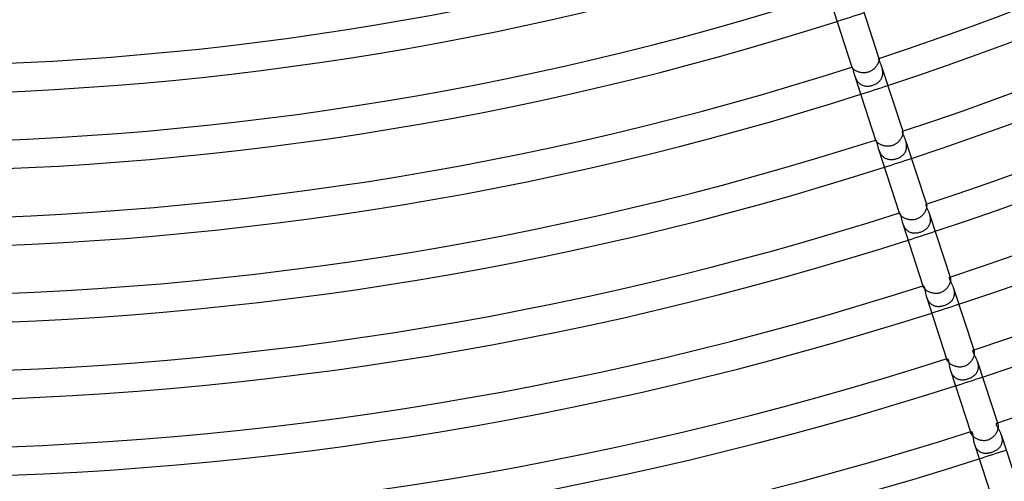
# Model space of a CAD drawing. Header units: millimetres. Extents: x -660 to 660, y -630 to 630.
# Tile 52 of 125: x 20 to 158, y -485 to -421. Entities that reach past the tile are written whole.
import ezdxf

# ---------------------------------------------------------------- set-up
doc = ezdxf.new("R2010")
doc.units = ezdxf.units.MM
doc.layers.add('HIDDEN', color=7, linetype='Continuous')
doc.layers.add('THICK', color=7, linetype='Continuous')

msp = doc.modelspace()

# ---------------------------------------------------------------- linework, layer by layer
at = {"layer": 'HIDDEN'}
for p, q in [((140.51, -426.65), (140.49, -426.73)), ((140.53, -426.58), (140.51, -426.65)), ((140.55, -426.52), (140.53, -426.58)), ((140.56, -426.46), (140.55, -426.52)), ((140.57, -426.4), (140.56, -426.46)), ((140.57, -426.16), (140.58, -426.18)), ((140.57, -426.17), (140.57, -426.17)), ((140.57, -426.17), (140.57, -426.17)), ((140.57, -426.17), (140.57, -426.17)), ((140.57, -426.17), (140.57, -426.17)), ((140.57, -426.17), (140.57, -426.17)), ((140.57, -426.17), (140.58, -426.18)), ((140.58, -426.35), (140.57, -426.4)), ((140.58, -426.18), (140.58, -426.19)), ((140.58, -426.19), (140.58, -426.21)), ((140.58, -426.21), (140.58, -426.24)), ((140.58, -426.24), (140.59, -426.27)), ((140.59, -426.27), (140.58, -426.31)), ((140.58, -426.31), (140.58, -426.35)), ((136.77, -427.41), (136.77, -427.4)), ((136.77, -427.4), (136.77, -427.4)), ((136.77, -427.4), (136.77, -427.4)), ((136.77, -427.4), (136.77, -427.4)), ((136.77, -427.4), (136.77, -427.41)), ((136.78, -427.43), (136.77, -427.41)), ((136.77, -427.41), (136.77, -427.41)), ((136.77, -427.41), (136.77, -427.41)), ((136.79, -427.45), (136.78, -427.43)), ((136.8, -427.47), (136.79, -427.45)), ((136.82, -427.5), (136.8, -427.47)), ((136.84, -427.53), (136.82, -427.5)), ((136.87, -427.56), (136.84, -427.53)), ((136.91, -427.6), (136.87, -427.56)), ((136.95, -427.64), (136.91, -427.6)), ((137, -427.68), (136.95, -427.64)), ((137.05, -427.72), (137, -427.68)), ((137.11, -427.77), (137.05, -427.72)), ((137.17, -427.81), (137.11, -427.77)), ((137.24, -427.85), (137.17, -427.81)), ((137.32, -427.9), (137.24, -427.85)), ((137.4, -427.94), (137.32, -427.9)), ((137.48, -427.98), (137.4, -427.94)), ((137.57, -428.01), (137.48, -427.98)), ((137.66, -428.05), (137.57, -428.01)), ((137.75, -428.08), (137.66, -428.05)), ((139.19, -428.05), (139.09, -428.08)), ((139.29, -428), (139.19, -428.05)), ((139.39, -427.96), (139.29, -428)), ((139.49, -427.91), (139.39, -427.96)), ((139.58, -427.85), (139.49, -427.91)), ((139.66, -427.79), (139.58, -427.85)), ((139.75, -427.73), (139.66, -427.79)), ((139.83, -427.66), (139.75, -427.73)), ((139.91, -427.59), (139.83, -427.66)), ((139.98, -427.52), (139.91, -427.59)), ((140.05, -427.44), (139.98, -427.52)), ((140.12, -427.36), (140.05, -427.44)), ((140.18, -427.28), (140.12, -427.36)), ((140.24, -427.2), (140.18, -427.28)), ((140.29, -427.12), (140.24, -427.2)), ((140.34, -427.04), (140.29, -427.12)), ((140.38, -426.96), (140.34, -427.04)), ((140.42, -426.88), (140.38, -426.96)), ((140.46, -426.8), (140.42, -426.88)), ((140.49, -426.73), (140.46, -426.8)), ((140.97, -427.41), (140.94, -427.3)), ((141.01, -427.52), (140.97, -427.41)), ((141.04, -427.64), (141.01, -427.52)), ((141.06, -427.76), (141.04, -427.64)), ((141.08, -427.89), (141.06, -427.76)), ((141.09, -428.01), (141.08, -427.89)), ((141.1, -428.14), (141.09, -428.01)), ((137.14, -428.53), (137.17, -428.64)), ((137.17, -428.64), (137.21, -428.75)), ((137.21, -428.75), (137.26, -428.87)), ((137.26, -428.87), (137.31, -428.98)), ((137.31, -428.98), (137.37, -429.09)), ((137.37, -429.09), (137.43, -429.2)), ((137.43, -429.2), (137.5, -429.3)), ((137.5, -429.3), (137.57, -429.4)), ((137.57, -429.4), (137.65, -429.5)), ((137.85, -428.11), (137.75, -428.08)), ((137.95, -428.13), (137.85, -428.11)), ((138.05, -428.15), (137.95, -428.13)), ((138.15, -428.17), (138.05, -428.15)), ((138.26, -428.18), (138.15, -428.17)), ((138.36, -428.18), (138.26, -428.18)), ((138.47, -428.18), (138.36, -428.18)), ((138.57, -428.18), (138.47, -428.18)), ((138.68, -428.17), (138.57, -428.18)), ((138.78, -428.16), (138.68, -428.17)), ((138.89, -428.14), (138.78, -428.16)), ((138.99, -428.11), (138.89, -428.14)), ((139.09, -428.08), (138.99, -428.11)), ((140.46, -429.53), (140.55, -429.45)), ((140.55, -429.45), (140.64, -429.36)), ((140.64, -429.36), (140.72, -429.27)), ((140.72, -429.27), (140.79, -429.17)), ((140.79, -429.17), (140.86, -429.07)), ((140.86, -429.07), (140.92, -428.97)), ((140.92, -428.97), (140.97, -428.86)), ((140.97, -428.86), (141.01, -428.75)), ((141.01, -428.75), (141.04, -428.63)), ((141.04, -428.63), (141.07, -428.51)), ((141.07, -428.51), (141.09, -428.39)), ((141.09, -428.39), (141.1, -428.26)), ((141.1, -428.26), (141.1, -428.14)), ((137.65, -429.5), (137.74, -429.58)), ((137.74, -429.58), (137.83, -429.67)), ((137.83, -429.67), (137.92, -429.74)), ((137.92, -429.74), (138.02, -429.81)), ((138.02, -429.81), (138.13, -429.87)), ((138.13, -429.87), (138.24, -429.92)), ((138.24, -429.92), (138.35, -429.96)), ((138.35, -429.96), (138.47, -430)), ((138.47, -430), (138.58, -430.02)), ((138.58, -430.02), (138.7, -430.04)), ((138.7, -430.04), (138.83, -430.05)), ((138.83, -430.05), (138.95, -430.06)), ((138.95, -430.06), (139.07, -430.05)), ((139.07, -430.05), (139.2, -430.04)), ((139.2, -430.04), (139.32, -430.02)), ((139.32, -430.02), (139.45, -430)), ((139.45, -430), (139.57, -429.97)), ((139.57, -429.97), (139.69, -429.93)), ((139.69, -429.93), (139.81, -429.89)), ((139.81, -429.89), (139.93, -429.84)), ((139.93, -429.84), (140.04, -429.79)), ((140.04, -429.79), (140.15, -429.73)), ((140.15, -429.73), (140.26, -429.67)), ((140.26, -429.67), (140.36, -429.6)), ((140.36, -429.6), (140.46, -429.53)), ((140.09, -437.62), (140.1, -437.66)), ((140.1, -437.63), (140.1, -437.62)), ((140.1, -437.62), (140.1, -437.62)), ((140.1, -437.64), (140.1, -437.63)), ((140.1, -437.63), (140.1, -437.63)), ((140.1, -437.65), (140.1, -437.64)), ((140.1, -437.66), (140.1, -437.65)), ((140.11, -437.68), (140.1, -437.66)), ((140.12, -437.71), (140.11, -437.68)), ((140.14, -437.74), (140.12, -437.71)), ((143.44, -437.71), (143.36, -437.79)), ((143.5, -437.63), (143.44, -437.71)), ((143.56, -437.54), (143.5, -437.63)), ((143.62, -437.45), (143.56, -437.54)), ((143.67, -437.36), (143.62, -437.45)), ((143.72, -437.28), (143.67, -437.36)), ((143.76, -437.19), (143.72, -437.28)), ((143.8, -437.11), (143.76, -437.19)), ((143.83, -437.02), (143.8, -437.11)), ((143.86, -436.94), (143.83, -437.02)), ((143.88, -436.87), (143.86, -436.94)), ((143.88, -436.39), (143.89, -436.39)), ((143.89, -436.79), (143.88, -436.87)), ((143.89, -436.39), (143.89, -436.39)), ((143.89, -436.39), (143.89, -436.4)), ((143.89, -436.39), (143.91, -436.42)), ((143.89, -436.4), (143.9, -436.4)), ((143.91, -436.73), (143.89, -436.79)), ((143.9, -436.4), (143.9, -436.41)), ((143.9, -436.41), (143.91, -436.42)), ((143.91, -436.42), (143.91, -436.45)), ((143.91, -436.45), (143.92, -436.48)), ((143.92, -436.67), (143.91, -436.73)), ((143.92, -436.48), (143.92, -436.52)), ((143.92, -436.52), (143.92, -436.56)), ((143.92, -436.56), (143.92, -436.61)), ((143.92, -436.61), (143.92, -436.67)), ((144.34, -437.77), (144.31, -437.66)), ((140.17, -437.78), (140.14, -437.74)), ((140.2, -437.82), (140.17, -437.78)), ((140.24, -437.86), (140.2, -437.82)), ((140.28, -437.91), (140.24, -437.86)), ((140.33, -437.95), (140.28, -437.91)), ((140.39, -438), (140.33, -437.95)), ((140.45, -438.05), (140.39, -438)), ((140.52, -438.1), (140.45, -438.05)), ((140.5, -438.9), (140.54, -439)), ((140.59, -438.15), (140.52, -438.1)), ((140.54, -439), (140.58, -439.1)), ((140.58, -439.1), (140.62, -439.21)), ((140.67, -438.2), (140.59, -438.15)), ((140.76, -438.24), (140.67, -438.2)), ((140.84, -438.29), (140.76, -438.24)), ((140.94, -438.33), (140.84, -438.29)), ((141.04, -438.36), (140.94, -438.33)), ((141.14, -438.4), (141.04, -438.36)), ((141.24, -438.42), (141.14, -438.4)), ((141.35, -438.45), (141.24, -438.42)), ((141.45, -438.47), (141.35, -438.45)), ((141.56, -438.48), (141.45, -438.47)), ((141.67, -438.49), (141.56, -438.48)), ((141.78, -438.5), (141.67, -438.49)), ((141.89, -438.5), (141.78, -438.5)), ((142.01, -438.49), (141.89, -438.5)), ((142.12, -438.47), (142.01, -438.49)), ((142.23, -438.45), (142.12, -438.47)), ((142.34, -438.43), (142.23, -438.45)), ((142.44, -438.4), (142.34, -438.43)), ((142.55, -438.36), (142.44, -438.4)), ((142.65, -438.32), (142.55, -438.36)), ((142.75, -438.27), (142.65, -438.32)), ((142.85, -438.21), (142.75, -438.27)), ((142.95, -438.15), (142.85, -438.21)), ((143.04, -438.09), (142.95, -438.15)), ((143.13, -438.02), (143.04, -438.09)), ((143.21, -437.95), (143.13, -438.02)), ((143.29, -437.87), (143.21, -437.95)), ((143.36, -437.79), (143.29, -437.87)), ((144.33, -439.14), (144.37, -439.04)), ((144.37, -437.88), (144.34, -437.77)), ((144.4, -438), (144.37, -437.88)), ((144.37, -439.04), (144.4, -438.93)), ((144.42, -438.11), (144.4, -438)), ((144.4, -438.93), (144.43, -438.81)), ((144.44, -438.23), (144.42, -438.11)), ((144.43, -438.81), (144.44, -438.7)), ((144.45, -438.35), (144.44, -438.23)), ((144.44, -438.7), (144.45, -438.58)), ((144.45, -438.46), (144.45, -438.35)), ((144.45, -438.58), (144.45, -438.46)), ((140.62, -439.21), (140.67, -439.31)), ((140.67, -439.31), (140.72, -439.41)), ((140.72, -439.41), (140.78, -439.51)), ((140.78, -439.51), (140.84, -439.61)), ((140.84, -439.61), (140.91, -439.7)), ((140.91, -439.7), (140.98, -439.79)), ((140.98, -439.79), (141.06, -439.87)), ((141.06, -439.87), (141.14, -439.95)), ((141.14, -439.95), (141.22, -440.02)), ((141.22, -440.02), (141.31, -440.08)), ((141.31, -440.08), (141.41, -440.14)), ((141.41, -440.14), (141.5, -440.19)), ((141.5, -440.19), (141.6, -440.23)), ((141.6, -440.23), (141.71, -440.27)), ((141.71, -440.27), (141.81, -440.3)), ((141.81, -440.3), (141.92, -440.32)), ((141.92, -440.32), (142.03, -440.34)), ((142.03, -440.34), (142.14, -440.35)), ((142.14, -440.35), (142.25, -440.35)), ((142.25, -440.35), (142.36, -440.35)), ((142.36, -440.35), (142.47, -440.35)), ((142.47, -440.35), (142.59, -440.33)), ((142.59, -440.33), (142.7, -440.32)), ((142.7, -440.32), (142.82, -440.29)), ((142.82, -440.29), (142.93, -440.26)), ((142.93, -440.26), (143.04, -440.23)), ((143.04, -440.23), (143.15, -440.19)), ((143.15, -440.19), (143.26, -440.14)), ((143.26, -440.14), (143.37, -440.1)), ((143.37, -440.1), (143.48, -440.04)), ((143.48, -440.04), (143.58, -439.98)), ((143.58, -439.98), (143.68, -439.92)), ((143.68, -439.92), (143.77, -439.85)), ((143.77, -439.85), (143.86, -439.78)), ((143.86, -439.78), (143.95, -439.7)), ((143.95, -439.7), (144.03, -439.62)), ((144.03, -439.62), (144.1, -439.53)), ((144.1, -439.53), (144.17, -439.44)), ((144.17, -439.44), (144.23, -439.35)), ((144.23, -439.35), (144.28, -439.25)), ((144.28, -439.25), (144.33, -439.14)), ((147.16, -447.37), (147.12, -447.46)), ((147.19, -447.28), (147.16, -447.37)), ((147.19, -446.62), (147.2, -446.62)), ((147.21, -447.2), (147.19, -447.28)), ((147.2, -446.62), (147.21, -446.62)), ((147.21, -446.62), (147.21, -446.63)), ((147.21, -446.63), (147.22, -446.64)), ((147.23, -447.12), (147.21, -447.2)), ((147.22, -446.61), (147.24, -446.68)), ((147.22, -446.64), (147.23, -446.66)), ((147.23, -446.66), (147.24, -446.68)), ((147.24, -447.04), (147.23, -447.12)), ((147.24, -446.68), (147.25, -446.71)), ((147.25, -446.97), (147.24, -447.04)), ((147.25, -446.71), (147.25, -446.75)), ((147.25, -446.75), (147.26, -446.8)), ((147.26, -446.91), (147.25, -446.97)), ((147.26, -446.8), (147.26, -446.85)), ((147.26, -446.85), (147.26, -446.91)), ((143.41, -447.85), (143.43, -447.92)), ((143.42, -447.86), (143.43, -447.85)), ((143.43, -447.88), (143.42, -447.86)), ((143.43, -447.85), (143.43, -447.84)), ((143.43, -447.84), (143.44, -447.84)), ((143.43, -447.9), (143.43, -447.88)), ((143.43, -447.92), (143.43, -447.9)), ((143.45, -447.95), (143.43, -447.92)), ((143.46, -447.98), (143.45, -447.95)), ((143.49, -448.02), (143.46, -447.98)), ((143.52, -448.07), (143.49, -448.02)), ((143.55, -448.11), (143.52, -448.07)), ((143.59, -448.16), (143.55, -448.11)), ((143.64, -448.21), (143.59, -448.16)), ((143.7, -448.27), (143.64, -448.21)), ((143.76, -448.32), (143.7, -448.27)), ((143.83, -448.37), (143.76, -448.32)), ((143.91, -448.43), (143.83, -448.37)), ((143.99, -448.48), (143.91, -448.43)), ((144.07, -448.53), (143.99, -448.48)), ((144.16, -448.57), (144.07, -448.53)), ((144.26, -448.62), (144.16, -448.57)), ((144.36, -448.66), (144.26, -448.62)), ((144.46, -448.7), (144.36, -448.66)), ((144.57, -448.73), (144.46, -448.7)), ((144.67, -448.76), (144.57, -448.73)), ((144.78, -448.78), (144.67, -448.76)), ((144.9, -448.8), (144.78, -448.78)), ((145.58, -448.77), (145.46, -448.79)), ((145.69, -448.75), (145.58, -448.77)), ((145.8, -448.72), (145.69, -448.75)), ((145.9, -448.68), (145.8, -448.72)), ((146.01, -448.63), (145.9, -448.68)), ((146.11, -448.58), (146.01, -448.63)), ((146.21, -448.53), (146.11, -448.58)), ((146.31, -448.46), (146.21, -448.53)), ((146.4, -448.4), (146.31, -448.46)), ((146.49, -448.32), (146.4, -448.4)), ((146.57, -448.25), (146.49, -448.32)), ((146.65, -448.17), (146.57, -448.25)), ((146.73, -448.09), (146.65, -448.17)), ((146.8, -448), (146.73, -448.09)), ((146.87, -447.91), (146.8, -448)), ((146.93, -447.82), (146.87, -447.91)), ((146.98, -447.73), (146.93, -447.82)), ((147.03, -447.64), (146.98, -447.73)), ((147.08, -447.55), (147.03, -447.64)), ((147.12, -447.46), (147.08, -447.55)), ((147.71, -448.13), (147.67, -448.02)), ((147.74, -448.24), (147.71, -448.13)), ((147.76, -448.35), (147.74, -448.24)), ((147.78, -448.47), (147.76, -448.35)), ((147.8, -448.58), (147.78, -448.47)), ((147.81, -448.7), (147.8, -448.58)), ((147.81, -448.82), (147.81, -448.7)), ((143.87, -449.25), (143.91, -449.36)), ((143.91, -449.36), (143.95, -449.47)), ((143.95, -449.47), (143.99, -449.58)), ((143.99, -449.58), (144.04, -449.68)), ((144.04, -449.68), (144.1, -449.78)), ((144.1, -449.78), (144.16, -449.88)), ((144.16, -449.88), (144.23, -449.98)), ((144.23, -449.98), (144.3, -450.07)), ((144.3, -450.07), (144.37, -450.16)), ((144.37, -450.16), (144.45, -450.23)), ((145.01, -448.81), (144.9, -448.8)), ((145.12, -448.81), (145.01, -448.81)), ((145.24, -448.81), (145.12, -448.81)), ((145.35, -448.81), (145.24, -448.81)), ((145.46, -448.79), (145.35, -448.81)), ((147.02, -450.22), (147.11, -450.15)), ((147.11, -450.15), (147.2, -450.08)), ((147.2, -450.08), (147.28, -450.01)), ((147.28, -450.01), (147.36, -449.93)), ((147.36, -449.93), (147.44, -449.85)), ((147.44, -449.85), (147.51, -449.76)), ((147.51, -449.76), (147.57, -449.67)), ((147.57, -449.67), (147.62, -449.58)), ((147.62, -449.58), (147.67, -449.48)), ((147.67, -449.48), (147.71, -449.37)), ((147.71, -449.37), (147.75, -449.27)), ((147.75, -449.27), (147.77, -449.16)), ((147.77, -449.16), (147.79, -449.05)), ((147.79, -449.05), (147.81, -448.93)), ((147.81, -448.93), (147.81, -448.82)), ((144.45, -450.23), (144.54, -450.31)), ((144.54, -450.31), (144.63, -450.37)), ((144.63, -450.37), (144.73, -450.43)), ((144.73, -450.43), (144.82, -450.48)), ((144.82, -450.48), (144.92, -450.53)), ((144.92, -450.53), (145.03, -450.57)), ((145.03, -450.57), (145.13, -450.6)), ((145.13, -450.6), (145.24, -450.62)), ((145.24, -450.62), (145.35, -450.64)), ((145.35, -450.64), (145.46, -450.65)), ((145.46, -450.65), (145.58, -450.65)), ((145.58, -450.65), (145.69, -450.65)), ((145.69, -450.65), (145.81, -450.64)), ((145.81, -450.64), (145.92, -450.63)), ((145.92, -450.63), (146.04, -450.61)), ((146.04, -450.61), (146.15, -450.59)), ((146.15, -450.59), (146.27, -450.56)), ((146.27, -450.56), (146.38, -450.52)), ((146.38, -450.52), (146.5, -450.48)), ((146.5, -450.48), (146.61, -450.44)), ((146.61, -450.44), (146.71, -450.39)), ((146.71, -450.39), (146.82, -450.34)), ((146.82, -450.34), (146.92, -450.28)), ((146.92, -450.28), (147.02, -450.22)), ((150.49, -456.85), (150.51, -456.85)), ((150.51, -456.85), (150.52, -456.86)), ((150.52, -456.86), (150.53, -456.87)), ((150.53, -456.87), (150.55, -456.89)), ((150.54, -456.84), (150.57, -456.94)), ((150.55, -456.89), (150.56, -456.91)), ((150.56, -456.91), (150.57, -456.94)), ((150.57, -456.94), (150.58, -456.98)), ((150.58, -456.98), (150.59, -457.03)), ((150.59, -457.03), (150.6, -457.08)), ((146.73, -458.07), (146.77, -458.18)), ((146.76, -458.08), (146.77, -458.06)), ((146.76, -458.09), (146.76, -458.08)), ((146.76, -458.12), (146.76, -458.09)), ((146.76, -458.15), (146.76, -458.12)), ((146.77, -458.18), (146.76, -458.15)), ((146.77, -458.06), (146.78, -458.06)), ((146.78, -458.22), (146.77, -458.18)), ((146.8, -458.26), (146.78, -458.22)), ((146.83, -458.31), (146.8, -458.26)), ((146.87, -458.36), (146.83, -458.31)), ((146.91, -458.41), (146.87, -458.36)), ((146.95, -458.47), (146.91, -458.41)), ((150.1, -458.38), (150.02, -458.47)), ((150.17, -458.29), (150.1, -458.38)), ((150.23, -458.2), (150.17, -458.29)), ((150.29, -458.1), (150.23, -458.2)), ((150.35, -458.01), (150.29, -458.1)), ((150.4, -457.91), (150.35, -458.01)), ((150.44, -457.82), (150.4, -457.91)), ((150.48, -457.72), (150.44, -457.82)), ((150.52, -457.63), (150.48, -457.72)), ((150.54, -457.54), (150.52, -457.63)), ((150.56, -457.45), (150.54, -457.54)), ((150.58, -457.37), (150.56, -457.45)), ((150.59, -457.29), (150.58, -457.37)), ((150.6, -457.21), (150.59, -457.29)), ((150.6, -457.08), (150.6, -457.14)), ((150.6, -457.14), (150.6, -457.21)), ((151.07, -458.47), (151.04, -458.37)), ((147.01, -458.52), (146.95, -458.47)), ((147.07, -458.58), (147.01, -458.52)), ((147.14, -458.64), (147.07, -458.58)), ((147.22, -458.7), (147.14, -458.64)), ((147.3, -458.76), (147.22, -458.7)), ((147.23, -459.6), (147.26, -459.69)), ((147.26, -459.69), (147.3, -459.79)), ((147.39, -458.81), (147.3, -458.76)), ((147.3, -459.79), (147.33, -459.88)), ((147.48, -458.86), (147.39, -458.81)), ((147.57, -458.91), (147.48, -458.86)), ((147.68, -458.95), (147.57, -458.91)), ((147.78, -459), (147.68, -458.95)), ((147.89, -459.03), (147.78, -459)), ((148, -459.06), (147.89, -459.03)), ((148.11, -459.09), (148, -459.06)), ((148.22, -459.11), (148.11, -459.09)), ((148.34, -459.12), (148.22, -459.11)), ((148.46, -459.13), (148.34, -459.12)), ((148.57, -459.13), (148.46, -459.13)), ((148.69, -459.13), (148.57, -459.13)), ((148.81, -459.12), (148.69, -459.13)), ((148.92, -459.1), (148.81, -459.12)), ((149.04, -459.07), (148.92, -459.1)), ((149.15, -459.04), (149.04, -459.07)), ((149.26, -459), (149.15, -459.04)), ((149.37, -458.95), (149.26, -459)), ((149.47, -458.9), (149.37, -458.95)), ((149.57, -458.84), (149.47, -458.9)), ((149.67, -458.78), (149.57, -458.84)), ((149.77, -458.71), (149.67, -458.78)), ((149.86, -458.63), (149.77, -458.71)), ((149.94, -458.55), (149.86, -458.63)), ((150.02, -458.47), (149.94, -458.55)), ((150.99, -459.85), (151.03, -459.76)), ((151.03, -459.76), (151.07, -459.66)), ((151.1, -458.58), (151.07, -458.47)), ((151.07, -459.66), (151.1, -459.56)), ((151.12, -458.69), (151.1, -458.58)), ((151.1, -459.56), (151.13, -459.45)), ((151.14, -458.8), (151.12, -458.69)), ((151.13, -459.45), (151.15, -459.35)), ((151.15, -458.91), (151.14, -458.8)), ((151.16, -459.02), (151.15, -458.91)), ((151.15, -459.35), (151.16, -459.24)), ((151.16, -459.13), (151.16, -459.02)), ((151.16, -459.24), (151.16, -459.13)), ((147.33, -459.88), (147.38, -459.97)), ((147.38, -459.97), (147.42, -460.05)), ((147.42, -460.05), (147.47, -460.14)), ((147.47, -460.14), (147.52, -460.22)), ((147.52, -460.22), (147.58, -460.3)), ((147.58, -460.3), (147.64, -460.38)), ((147.64, -460.38), (147.7, -460.45)), ((147.7, -460.45), (147.77, -460.51)), ((147.77, -460.51), (147.84, -460.58)), ((147.84, -460.58), (147.91, -460.63)), ((147.91, -460.63), (147.99, -460.69)), ((147.99, -460.69), (148.07, -460.74)), ((148.07, -460.74), (148.15, -460.78)), ((148.15, -460.78), (148.23, -460.82)), ((148.23, -460.82), (148.32, -460.85)), ((148.32, -460.85), (148.4, -460.88)), ((148.4, -460.88), (148.49, -460.9)), ((148.49, -460.9), (148.58, -460.92)), ((148.58, -460.92), (148.67, -460.93)), ((148.67, -460.93), (148.77, -460.94)), ((148.77, -460.94), (148.86, -460.95)), ((148.86, -460.95), (148.96, -460.95)), ((148.96, -460.95), (149.05, -460.94)), ((149.05, -460.94), (149.15, -460.93)), ((149.15, -460.93), (149.25, -460.92)), ((149.25, -460.92), (149.34, -460.91)), ((149.34, -460.91), (149.44, -460.89)), ((149.44, -460.89), (149.54, -460.87)), ((149.54, -460.87), (149.63, -460.84)), ((149.63, -460.84), (149.73, -460.81)), ((149.73, -460.81), (149.83, -460.78)), ((149.83, -460.78), (149.94, -460.73)), ((149.94, -460.73), (150.04, -460.69)), ((150.04, -460.69), (150.14, -460.64)), ((150.14, -460.64), (150.24, -460.59)), ((150.24, -460.59), (150.34, -460.53)), ((150.34, -460.53), (150.43, -460.47)), ((150.43, -460.47), (150.51, -460.4)), ((150.51, -460.4), (150.6, -460.34)), ((150.6, -460.34), (150.67, -460.27)), ((150.67, -460.27), (150.75, -460.19)), ((150.75, -460.19), (150.82, -460.11)), ((150.82, -460.11), (150.88, -460.03)), ((150.88, -460.03), (150.94, -459.94)), ((150.94, -459.94), (150.99, -459.85)), ((153.81, -468.08), (153.77, -468.18)), ((153.79, -467.08), (153.81, -467.08)), ((153.81, -467.08), (153.83, -467.09)), ((153.85, -467.98), (153.81, -468.08)), ((153.83, -467.09), (153.85, -467.1)), ((153.85, -467.1), (153.87, -467.13)), ((153.88, -467.88), (153.85, -467.98)), ((153.86, -467.06), (153.91, -467.21)), ((153.87, -467.13), (153.89, -467.17)), ((153.9, -467.78), (153.88, -467.88)), ((153.89, -467.17), (153.91, -467.21)), ((153.92, -467.69), (153.9, -467.78)), ((153.91, -467.21), (153.92, -467.26)), ((153.92, -467.26), (153.93, -467.31)), ((153.93, -467.61), (153.92, -467.69)), ((153.93, -467.31), (153.94, -467.38)), ((153.94, -467.52), (153.93, -467.61)), ((153.94, -467.38), (153.94, -467.45)), ((153.94, -467.45), (153.94, -467.52)), ((150.06, -468.3), (150.1, -468.45)), ((150.09, -468.33), (150.1, -468.3)), ((150.09, -468.36), (150.09, -468.33)), ((150.09, -468.4), (150.09, -468.36)), ((150.1, -468.45), (150.09, -468.4)), ((150.1, -468.3), (150.11, -468.28)), ((150.12, -468.49), (150.1, -468.45)), ((150.11, -468.28), (150.12, -468.27)), ((150.15, -468.54), (150.12, -468.49)), ((150.18, -468.6), (150.15, -468.54)), ((150.22, -468.66), (150.18, -468.6)), ((150.26, -468.72), (150.22, -468.66)), ((150.32, -468.78), (150.26, -468.72)), ((150.38, -468.84), (150.32, -468.78)), ((150.45, -468.9), (150.38, -468.84)), ((150.52, -468.97), (150.45, -468.9)), ((150.61, -469.03), (150.52, -468.97)), ((150.69, -469.09), (150.61, -469.03)), ((150.79, -469.15), (150.69, -469.09)), ((150.88, -469.2), (150.79, -469.15)), ((150.99, -469.25), (150.88, -469.2)), ((151.09, -469.29), (150.99, -469.25)), ((151.2, -469.33), (151.09, -469.29)), ((151.32, -469.37), (151.2, -469.33)), ((151.43, -469.4), (151.32, -469.37)), ((151.55, -469.42), (151.43, -469.4)), ((151.67, -469.44), (151.55, -469.42)), ((151.79, -469.45), (151.67, -469.44)), ((151.91, -469.45), (151.79, -469.45)), ((152.03, -469.45), (151.91, -469.45)), ((152.15, -469.44), (152.03, -469.45)), ((152.27, -469.42), (152.15, -469.44)), ((152.39, -469.4), (152.27, -469.42)), ((152.5, -469.36), (152.39, -469.4)), ((152.62, -469.32), (152.5, -469.36)), ((152.73, -469.27), (152.62, -469.32)), ((152.84, -469.22), (152.73, -469.27)), ((152.94, -469.16), (152.84, -469.22)), ((153.04, -469.09), (152.94, -469.16)), ((153.13, -469.01), (153.04, -469.09)), ((153.22, -468.94), (153.13, -469.01)), ((153.31, -468.85), (153.22, -468.94)), ((153.39, -468.76), (153.31, -468.85)), ((153.47, -468.67), (153.39, -468.76)), ((153.54, -468.58), (153.47, -468.67)), ((153.6, -468.48), (153.54, -468.58)), ((153.66, -468.38), (153.6, -468.48)), ((153.72, -468.28), (153.66, -468.38)), ((153.77, -468.18), (153.72, -468.28)), ((154.43, -468.81), (154.4, -468.71)), ((154.45, -468.9), (154.43, -468.81)), ((154.47, -469), (154.45, -468.9)), ((154.49, -469.1), (154.47, -469)), ((154.51, -469.2), (154.49, -469.1)), ((154.51, -469.3), (154.51, -469.2)), ((154.52, -469.4), (154.51, -469.3)), ((154.51, -469.59), (154.52, -469.49)), ((154.52, -469.49), (154.52, -469.4)), ((150.59, -469.95), (150.62, -470.04)), ((150.62, -470.04), (150.66, -470.13)), ((150.66, -470.13), (150.7, -470.23)), ((150.7, -470.23), (150.74, -470.31)), ((150.74, -470.31), (150.79, -470.4)), ((150.79, -470.4), (150.84, -470.49)), ((150.84, -470.49), (150.89, -470.57)), ((150.89, -470.57), (150.95, -470.65)), ((150.95, -470.65), (151.01, -470.72)), ((151.01, -470.72), (151.08, -470.79)), ((151.08, -470.79), (151.15, -470.85)), ((151.15, -470.85), (151.22, -470.91)), ((153.54, -470.9), (153.62, -470.85)), ((153.62, -470.85), (153.71, -470.8)), ((153.71, -470.8), (153.79, -470.75)), ((153.79, -470.75), (153.87, -470.69)), ((153.87, -470.69), (153.94, -470.63)), ((153.94, -470.63), (154.01, -470.57)), ((154.01, -470.57), (154.08, -470.5)), ((154.08, -470.5), (154.14, -470.43)), ((154.14, -470.43), (154.2, -470.36)), ((154.2, -470.36), (154.25, -470.29)), ((154.25, -470.29), (154.3, -470.21)), ((154.3, -470.21), (154.35, -470.13)), ((154.35, -470.13), (154.39, -470.05)), ((154.39, -470.05), (154.42, -469.96)), ((154.42, -469.96), (154.45, -469.87)), ((154.45, -469.87), (154.48, -469.78)), ((154.48, -469.78), (154.5, -469.69)), ((154.5, -469.69), (154.51, -469.59)), ((151.22, -470.91), (151.29, -470.97)), ((151.29, -470.97), (151.37, -471.02)), ((151.37, -471.02), (151.45, -471.06)), ((151.45, -471.06), (151.53, -471.1)), ((151.53, -471.1), (151.62, -471.13)), ((151.62, -471.13), (151.7, -471.16)), ((151.7, -471.16), (151.79, -471.19)), ((151.79, -471.19), (151.88, -471.21)), ((151.88, -471.21), (151.97, -471.22)), ((151.97, -471.22), (152.07, -471.23)), ((152.07, -471.23), (152.16, -471.24)), ((152.16, -471.24), (152.26, -471.24)), ((152.26, -471.24), (152.36, -471.24)), ((152.36, -471.24), (152.46, -471.23)), ((152.46, -471.23), (152.56, -471.22)), ((152.56, -471.22), (152.66, -471.2)), ((152.66, -471.2), (152.76, -471.18)), ((152.76, -471.18), (152.87, -471.16)), ((152.87, -471.16), (152.97, -471.13)), ((152.97, -471.13), (153.07, -471.1)), ((153.07, -471.1), (153.17, -471.07)), ((153.17, -471.07), (153.26, -471.03)), ((153.26, -471.03), (153.36, -470.99)), ((153.36, -470.99), (153.45, -470.95)), ((153.45, -470.95), (153.54, -470.9)), ((157.09, -477.32), (157.11, -477.31)), ((157.11, -477.31), (157.14, -477.32)), ((157.14, -477.32), (157.17, -477.34)), ((157.17, -477.34), (157.2, -477.38)), ((157.18, -477.28), (157.25, -477.48)), ((157.2, -477.38), (157.22, -477.42)), ((157.22, -477.42), (157.25, -477.48)), ((157.25, -477.48), (157.26, -477.54)), ((157.26, -477.54), (157.27, -477.6)), ((157.27, -477.6), (157.28, -477.67)), ((157.28, -477.67), (157.28, -477.75)), ((157.28, -477.75), (157.28, -477.84)), ((153.38, -478.52), (153.44, -478.72)), ((153.42, -478.56), (153.43, -478.53)), ((153.42, -478.6), (153.42, -478.56)), ((153.43, -478.66), (153.42, -478.6)), ((153.43, -478.53), (153.45, -478.5)), ((153.44, -478.72), (153.43, -478.66)), ((153.46, -478.77), (153.44, -478.72)), ((153.45, -478.5), (153.47, -478.49)), ((153.49, -478.83), (153.46, -478.77)), ((153.53, -478.89), (153.49, -478.83)), ((153.57, -478.96), (153.53, -478.89)), ((153.62, -479.03), (153.57, -478.96)), ((153.68, -479.09), (153.62, -479.03)), ((153.75, -479.16), (153.68, -479.09)), ((153.83, -479.23), (153.75, -479.16)), ((156.68, -479.15), (156.6, -479.24)), ((156.77, -479.06), (156.68, -479.15)), ((156.84, -478.96), (156.77, -479.06)), ((156.91, -478.86), (156.84, -478.96)), ((156.98, -478.76), (156.91, -478.86)), ((157.04, -478.65), (156.98, -478.76)), ((157.09, -478.55), (157.04, -478.65)), ((157.13, -478.44), (157.09, -478.55)), ((157.18, -478.34), (157.13, -478.44)), ((157.21, -478.23), (157.18, -478.34)), ((157.24, -478.13), (157.21, -478.23)), ((157.26, -478.03), (157.24, -478.13)), ((157.27, -477.93), (157.26, -478.03)), ((157.28, -477.84), (157.27, -477.93)), ((157.79, -479.15), (157.76, -479.05)), ((157.82, -479.26), (157.79, -479.15)), ((153.91, -479.3), (153.83, -479.23)), ((154, -479.36), (153.91, -479.3)), ((153.95, -480.29), (153.99, -480.39)), ((153.99, -480.39), (154.03, -480.49)), ((154.09, -479.43), (154, -479.36)), ((154.03, -480.49), (154.07, -480.58)), ((154.19, -479.49), (154.09, -479.43)), ((154.3, -479.54), (154.19, -479.49)), ((154.41, -479.59), (154.3, -479.54)), ((154.52, -479.64), (154.41, -479.59)), ((154.63, -479.68), (154.52, -479.64)), ((154.75, -479.71), (154.63, -479.68)), ((154.87, -479.74), (154.75, -479.71)), ((155, -479.76), (154.87, -479.74)), ((155.12, -479.77), (155, -479.76)), ((155.24, -479.78), (155.12, -479.77)), ((155.37, -479.78), (155.24, -479.78)), ((155.49, -479.77), (155.37, -479.78)), ((155.62, -479.75), (155.49, -479.77)), ((155.74, -479.72), (155.62, -479.75)), ((155.86, -479.69), (155.74, -479.72)), ((155.98, -479.65), (155.86, -479.69)), ((156.09, -479.6), (155.98, -479.65)), ((156.2, -479.54), (156.09, -479.6)), ((156.31, -479.47), (156.2, -479.54)), ((156.41, -479.4), (156.31, -479.47)), ((156.5, -479.32), (156.41, -479.4)), ((156.6, -479.24), (156.5, -479.32)), ((157.62, -480.56), (157.67, -480.48)), ((157.67, -480.48), (157.72, -480.39)), ((157.72, -480.39), (157.76, -480.3)), ((157.76, -480.3), (157.8, -480.2)), ((157.8, -480.2), (157.82, -480.11)), ((157.84, -479.37), (157.82, -479.26)), ((157.82, -480.11), (157.85, -480.01)), ((157.85, -479.48), (157.84, -479.37)), ((157.87, -479.59), (157.85, -479.48)), ((157.85, -480.01), (157.86, -479.9)), ((157.86, -479.9), (157.87, -479.8)), ((157.87, -479.69), (157.87, -479.59)), ((157.87, -479.8), (157.87, -479.69)), ((154.07, -480.58), (154.12, -480.68)), ((154.12, -480.68), (154.17, -480.77)), ((154.17, -480.77), (154.23, -480.86)), ((154.23, -480.86), (154.29, -480.94)), ((154.29, -480.94), (154.35, -481.02)), ((154.35, -481.02), (154.42, -481.09)), ((154.42, -481.09), (154.5, -481.16)), ((154.5, -481.16), (154.57, -481.22)), ((154.57, -481.22), (154.65, -481.28)), ((154.65, -481.28), (154.74, -481.33)), ((154.74, -481.33), (154.82, -481.37)), ((154.82, -481.37), (154.91, -481.41)), ((154.91, -481.41), (155, -481.45)), ((155, -481.45), (155.09, -481.47)), ((155.09, -481.47), (155.19, -481.49)), ((155.19, -481.49), (155.29, -481.51)), ((155.29, -481.51), (155.38, -481.52)), ((155.38, -481.52), (155.48, -481.53)), ((155.48, -481.53), (155.58, -481.53)), ((155.58, -481.53), (155.69, -481.52)), ((155.69, -481.52), (155.79, -481.52)), ((155.79, -481.52), (155.89, -481.5)), ((155.89, -481.5), (156, -481.49)), ((156, -481.49), (156.1, -481.47)), ((156.1, -481.47), (156.2, -481.44)), ((156.2, -481.44), (156.31, -481.42)), ((156.31, -481.42), (156.41, -481.38)), ((156.41, -481.38), (156.52, -481.35)), ((156.52, -481.35), (156.62, -481.31)), ((156.62, -481.31), (156.72, -481.26)), ((156.72, -481.26), (156.82, -481.22)), ((156.82, -481.22), (156.92, -481.17)), ((156.92, -481.17), (157.01, -481.11)), ((157.01, -481.11), (157.11, -481.06)), ((157.11, -481.06), (157.19, -481)), ((157.19, -481), (157.27, -480.93)), ((157.27, -480.93), (157.35, -480.86)), ((157.35, -480.86), (157.43, -480.79)), ((157.43, -480.79), (157.5, -480.72)), ((157.5, -480.72), (157.56, -480.64)), ((157.56, -480.64), (157.62, -480.56))]:
    msp.add_line(p, q, dxfattribs=at)
for radius, start, end in [(442, 287.7407, 288.2593), (452.75, 287.7469, 288.2531), (463.5, 287.7528, 288.2472), (474.25, 287.7584, 288.2416), (485, 287.7637, 288.2363), (495.75, 287.7689, 288.2311), (506.5, 287.7737, 288.2263)]:
    msp.add_arc((0, 0), radius, start, end, dxfattribs=at)
at = {"layer": 'THICK'}
for p, q in [((137.57, -416.92), (140.57, -426.16)), ((133.76, -418.16), (136.77, -427.4)), ((140.56, -426.18), (140.57, -426.17)), ((140.56, -426.2), (140.56, -426.18)), ((140.57, -426.23), (140.56, -426.2)), ((140.57, -426.17), (140.57, -426.17)), ((140.57, -426.26), (140.57, -426.23)), ((140.58, -426.31), (140.57, -426.26)), ((140.6, -426.35), (140.58, -426.31)), ((140.61, -426.41), (140.6, -426.35)), ((140.63, -426.48), (140.61, -426.41)), ((140.66, -426.54), (140.63, -426.48)), ((140.69, -426.62), (140.66, -426.54)), ((140.72, -426.7), (140.69, -426.62)), ((136.77, -427.4), (136.78, -427.4)), ((136.78, -427.4), (136.79, -427.41)), ((136.79, -427.41), (136.8, -427.43)), ((136.8, -427.43), (136.81, -427.46)), ((136.81, -427.46), (136.83, -427.5)), ((136.83, -427.5), (136.85, -427.54)), ((136.85, -427.54), (136.87, -427.6)), ((136.87, -427.6), (136.89, -427.66)), ((136.89, -427.66), (136.91, -427.73)), ((136.91, -427.73), (136.94, -427.81)), ((136.94, -427.81), (136.96, -427.9)), ((136.96, -427.9), (136.99, -428)), ((136.99, -428), (137.01, -428.1)), ((140.75, -426.79), (140.72, -426.7)), ((140.79, -426.88), (140.75, -426.79)), ((140.83, -426.98), (140.79, -426.88)), ((140.86, -427.08), (140.83, -426.98)), ((140.9, -427.19), (140.86, -427.08)), ((140.94, -427.3), (140.9, -427.19)), ((140.94, -427.3), (143.89, -436.39)), ((137.01, -428.1), (137.04, -428.2)), ((137.04, -428.2), (137.07, -428.31)), ((137.07, -428.31), (137.1, -428.42)), ((137.1, -428.42), (137.14, -428.53)), ((137.14, -428.53), (140.09, -437.62)), ((140.1, -437.62), (140.11, -437.62)), ((140.11, -437.62), (140.12, -437.63)), ((140.12, -437.63), (140.13, -437.65)), ((140.13, -437.65), (140.15, -437.67)), ((140.15, -437.67), (140.17, -437.7)), ((140.17, -437.7), (140.19, -437.74)), ((140.19, -437.74), (140.2, -437.79)), ((143.87, -436.41), (143.88, -436.4)), ((143.87, -436.43), (143.87, -436.41)), ((143.87, -436.46), (143.87, -436.43)), ((143.88, -436.49), (143.87, -436.46)), ((143.88, -436.4), (143.88, -436.39)), ((143.88, -436.54), (143.88, -436.49)), ((143.9, -436.59), (143.88, -436.54)), ((143.91, -436.64), (143.9, -436.59)), ((143.93, -436.7), (143.91, -436.64)), ((143.96, -436.77), (143.93, -436.7)), ((143.98, -436.84), (143.96, -436.77)), ((144.02, -436.92), (143.98, -436.84)), ((144.05, -437), (144.02, -436.92)), ((144.09, -437.08), (144.05, -437)), ((144.12, -437.17), (144.09, -437.08)), ((144.16, -437.26), (144.12, -437.17)), ((144.2, -437.36), (144.16, -437.26)), ((144.24, -437.46), (144.2, -437.36)), ((144.27, -437.56), (144.24, -437.46)), ((144.31, -437.66), (144.27, -437.56)), ((144.31, -437.66), (147.22, -446.61)), ((140.2, -437.79), (140.22, -437.84)), ((140.22, -437.84), (140.24, -437.9)), ((140.24, -437.9), (140.26, -437.97)), ((140.26, -437.97), (140.28, -438.05)), ((140.28, -438.05), (140.3, -438.13)), ((140.3, -438.13), (140.32, -438.21)), ((140.32, -438.21), (140.34, -438.3)), ((140.34, -438.3), (140.37, -438.39)), ((140.37, -438.39), (140.39, -438.49)), ((140.39, -438.49), (140.41, -438.59)), ((140.41, -438.59), (140.44, -438.69)), ((140.44, -438.69), (140.47, -438.79)), ((140.47, -438.79), (140.5, -438.9)), ((140.5, -438.9), (143.41, -447.85)), ((147.17, -446.66), (147.18, -446.64)), ((147.17, -446.69), (147.17, -446.66)), ((147.17, -446.72), (147.17, -446.69)), ((147.18, -446.77), (147.17, -446.72)), ((147.18, -446.63), (147.19, -446.62)), ((147.18, -446.64), (147.18, -446.63)), ((147.19, -446.82), (147.18, -446.77)), ((147.21, -446.88), (147.19, -446.82)), ((147.23, -446.94), (147.21, -446.88)), ((147.26, -447.01), (147.23, -446.94)), ((147.29, -447.09), (147.26, -447.01)), ((147.32, -447.16), (147.29, -447.09)), ((147.36, -447.25), (147.32, -447.16)), ((147.39, -447.33), (147.36, -447.25)), ((147.43, -447.42), (147.39, -447.33)), ((143.44, -447.84), (143.45, -447.84)), ((143.45, -447.84), (143.46, -447.85)), ((143.46, -447.85), (143.48, -447.86)), ((143.48, -447.86), (143.49, -447.88)), ((143.49, -447.88), (143.51, -447.91)), ((143.51, -447.91), (143.53, -447.95)), ((143.53, -447.95), (143.55, -447.99)), ((143.55, -447.99), (143.57, -448.05)), ((143.57, -448.05), (143.59, -448.11)), ((143.59, -448.11), (143.61, -448.18)), ((143.61, -448.18), (143.63, -448.26)), ((143.63, -448.26), (143.65, -448.35)), ((143.65, -448.35), (143.67, -448.43)), ((143.67, -448.43), (143.69, -448.53)), ((143.69, -448.53), (143.71, -448.62)), ((143.71, -448.62), (143.73, -448.72)), ((143.73, -448.72), (143.75, -448.82)), ((147.47, -447.51), (147.43, -447.42)), ((147.51, -447.6), (147.47, -447.51)), ((147.56, -447.7), (147.51, -447.6)), ((147.6, -447.8), (147.56, -447.7)), ((147.64, -447.91), (147.6, -447.8)), ((147.67, -448.02), (147.64, -447.91)), ((147.67, -448.02), (150.54, -456.84)), ((143.75, -448.82), (143.78, -448.93)), ((143.78, -448.93), (143.8, -449.03)), ((143.8, -449.03), (143.83, -449.14)), ((143.83, -449.14), (143.87, -449.25)), ((143.87, -449.25), (146.73, -458.07)), ((150.47, -456.89), (150.48, -456.87)), ((150.47, -456.91), (150.47, -456.89)), ((150.47, -456.94), (150.47, -456.91)), ((150.47, -456.97), (150.47, -456.94)), ((150.47, -457.01), (150.47, -456.97)), ((150.48, -457.06), (150.47, -457.01)), ((150.48, -456.86), (150.49, -456.85)), ((150.48, -456.87), (150.48, -456.86)), ((150.5, -457.11), (150.48, -457.06)), ((146.78, -458.06), (146.79, -458.06)), ((146.79, -458.06), (146.8, -458.06)), ((146.8, -458.06), (146.81, -458.07)), ((146.81, -458.07), (146.82, -458.08)), ((146.82, -458.08), (146.84, -458.09)), ((146.84, -458.09), (146.85, -458.11)), ((146.85, -458.11), (146.87, -458.14)), ((146.87, -458.14), (146.88, -458.17)), ((146.88, -458.17), (146.9, -458.2)), ((146.9, -458.2), (146.92, -458.24)), ((146.92, -458.24), (146.93, -458.29)), ((146.93, -458.29), (146.95, -458.34)), ((146.95, -458.34), (146.96, -458.39)), ((146.96, -458.39), (146.98, -458.45)), ((146.98, -458.45), (146.99, -458.51)), ((150.52, -457.16), (150.5, -457.11)), ((150.54, -457.22), (150.52, -457.16)), ((150.57, -457.29), (150.54, -457.22)), ((150.6, -457.36), (150.57, -457.29)), ((150.63, -457.43), (150.6, -457.36)), ((150.67, -457.51), (150.63, -457.43)), ((150.71, -457.59), (150.67, -457.51)), ((150.75, -457.68), (150.71, -457.59)), ((150.79, -457.77), (150.75, -457.68)), ((150.83, -457.86), (150.79, -457.77)), ((150.87, -457.95), (150.83, -457.86)), ((150.92, -458.05), (150.87, -457.95)), ((150.96, -458.15), (150.92, -458.05)), ((151, -458.26), (150.96, -458.15)), ((151.04, -458.37), (151, -458.26)), ((151.04, -458.37), (153.86, -467.06)), ((146.99, -458.51), (147, -458.58)), ((147, -458.58), (147.02, -458.65)), ((147.02, -458.65), (147.03, -458.73)), ((147.03, -458.73), (147.05, -458.81)), ((147.05, -458.81), (147.06, -458.89)), ((147.06, -458.89), (147.08, -458.97)), ((147.08, -458.97), (147.09, -459.06)), ((147.09, -459.06), (147.11, -459.14)), ((147.11, -459.14), (147.13, -459.23)), ((147.13, -459.23), (147.15, -459.32)), ((147.15, -459.32), (147.18, -459.42)), ((147.18, -459.42), (147.2, -459.51)), ((147.2, -459.51), (147.23, -459.6)), ((147.23, -459.6), (150.06, -468.3)), ((153.75, -467.15), (153.76, -467.13)), ((153.75, -467.18), (153.75, -467.15)), ((153.75, -467.21), (153.75, -467.18)), ((153.76, -467.24), (153.75, -467.21)), ((153.76, -467.13), (153.77, -467.11)), ((153.77, -467.28), (153.76, -467.24)), ((153.77, -467.1), (153.78, -467.09)), ((153.77, -467.11), (153.77, -467.1)), ((153.78, -467.32), (153.77, -467.28)), ((153.78, -467.09), (153.79, -467.08)), ((153.79, -467.37), (153.78, -467.32)), ((153.81, -467.42), (153.79, -467.37)), ((153.83, -467.47), (153.81, -467.42)), ((153.86, -467.53), (153.83, -467.47)), ((153.88, -467.59), (153.86, -467.53)), ((153.91, -467.65), (153.88, -467.59)), ((153.95, -467.72), (153.91, -467.65)), ((153.98, -467.79), (153.95, -467.72)), ((154.02, -467.86), (153.98, -467.79)), ((154.06, -467.94), (154.02, -467.86)), ((154.09, -468.01), (154.06, -467.94)), ((154.13, -468.09), (154.09, -468.01)), ((154.17, -468.17), (154.13, -468.09)), ((150.12, -468.27), (150.13, -468.27)), ((150.13, -468.27), (150.15, -468.28)), ((150.15, -468.28), (150.16, -468.28)), ((150.16, -468.28), (150.18, -468.29)), ((150.18, -468.29), (150.2, -468.31)), ((150.2, -468.31), (150.21, -468.33)), ((150.21, -468.33), (150.23, -468.36)), ((150.23, -468.36), (150.25, -468.39)), ((150.25, -468.39), (150.26, -468.43)), ((150.26, -468.43), (150.28, -468.47)), ((150.28, -468.47), (150.3, -468.51)), ((150.3, -468.51), (150.31, -468.57)), ((150.31, -468.57), (150.32, -468.62)), ((150.32, -468.62), (150.34, -468.68)), ((150.34, -468.68), (150.35, -468.75)), ((150.35, -468.75), (150.36, -468.82)), ((150.36, -468.82), (150.38, -468.89)), ((150.38, -468.89), (150.39, -468.97)), ((150.39, -468.97), (150.4, -469.04)), ((150.4, -469.04), (150.41, -469.13)), ((150.41, -469.13), (150.43, -469.21)), ((150.43, -469.21), (150.44, -469.3)), ((150.44, -469.3), (150.46, -469.39)), ((150.46, -469.39), (150.47, -469.48)), ((150.47, -469.48), (150.49, -469.57)), ((154.21, -468.26), (154.17, -468.17)), ((154.25, -468.34), (154.21, -468.26)), ((154.29, -468.43), (154.25, -468.34)), ((154.33, -468.52), (154.29, -468.43)), ((154.36, -468.62), (154.33, -468.52)), ((154.4, -468.71), (154.36, -468.62)), ((154.4, -468.71), (157.18, -477.28)), ((150.49, -469.57), (150.51, -469.66)), ((150.51, -469.66), (150.54, -469.76)), ((150.54, -469.76), (150.56, -469.85)), ((150.56, -469.85), (150.59, -469.95)), ((150.59, -469.95), (153.38, -478.52)), ((157.03, -477.42), (157.04, -477.39)), ((157.04, -477.46), (157.03, -477.42)), ((157.04, -477.39), (157.05, -477.36)), ((157.04, -477.51), (157.04, -477.46)), ((157.06, -477.56), (157.04, -477.51)), ((157.05, -477.36), (157.06, -477.34)), ((157.06, -477.34), (157.07, -477.32)), ((157.07, -477.62), (157.06, -477.56)), ((157.07, -477.32), (157.09, -477.32)), ((157.1, -477.68), (157.07, -477.62)), ((157.12, -477.74), (157.1, -477.68)), ((157.16, -477.81), (157.12, -477.74)), ((153.47, -478.49), (153.49, -478.49)), ((153.49, -478.49), (153.51, -478.49)), ((153.51, -478.49), (153.53, -478.5)), ((153.53, -478.5), (153.56, -478.52)), ((153.56, -478.52), (153.58, -478.55)), ((153.58, -478.55), (153.6, -478.58)), ((153.6, -478.58), (153.62, -478.62)), ((153.62, -478.62), (153.64, -478.67)), ((153.64, -478.67), (153.66, -478.72)), ((153.66, -478.72), (153.68, -478.78)), ((153.68, -478.78), (153.69, -478.85)), ((153.69, -478.85), (153.71, -478.92)), ((153.71, -478.92), (153.72, -479)), ((153.72, -479), (153.73, -479.09)), ((153.73, -479.09), (153.74, -479.18)), ((157.19, -477.88), (157.16, -477.81)), ((157.23, -477.96), (157.19, -477.88)), ((157.27, -478.04), (157.23, -477.96)), ((157.32, -478.11), (157.27, -478.04)), ((157.36, -478.2), (157.32, -478.11)), ((157.41, -478.28), (157.36, -478.2)), ((157.45, -478.37), (157.41, -478.28)), ((157.5, -478.46), (157.45, -478.37)), ((157.55, -478.55), (157.5, -478.46)), ((157.59, -478.65), (157.55, -478.55)), ((157.64, -478.74), (157.59, -478.65)), ((157.68, -478.84), (157.64, -478.74)), ((157.72, -478.95), (157.68, -478.84)), ((157.76, -479.05), (157.72, -478.95)), ((157.76, -479.05), (160.5, -487.51)), ((153.74, -479.18), (153.76, -479.27)), ((153.76, -479.27), (153.77, -479.36)), ((153.77, -479.36), (153.78, -479.46)), ((153.78, -479.46), (153.79, -479.55)), ((153.79, -479.55), (153.81, -479.66)), ((153.81, -479.66), (153.83, -479.76)), ((153.83, -479.76), (153.84, -479.86)), ((153.84, -479.86), (153.87, -479.97)), ((153.87, -479.97), (153.89, -480.07)), ((153.89, -480.07), (153.92, -480.18)), ((153.92, -480.18), (153.95, -480.29)), ((153.95, -480.29), (156.7, -488.74))]:
    msp.add_line(p, q, dxfattribs=at)
for radius, start, end in [(448.75, 288.2549, 323.7452), (452.75, 288.2531, 323.7469), (459.5, 288.2478, 323.7522), (463.5, 288.2472, 323.7527), (470.25, 288.2405, 323.7596), (474.25, 288.2416, 323.7584), (481, 288.2329, 323.7672), (485, 288.2363, 323.7637), (491.75, 288.2249, 323.7751), (495.75, 288.2311, 323.7688), (502.5, 288.2168, 323.7833), (427.25, 252.2681, 287.732), (431.25, 252.2657, 287.7343), (438, 252.2616, 287.7384), (442, 252.2592, 287.7407), (448.75, 252.2548, 287.7452), (452.75, 252.2531, 287.7469), (459.5, 252.2478, 287.7522), (463.5, 252.2472, 287.7528), (470.25, 252.2404, 287.7595), (474.25, 252.2417, 287.7584), (481, 252.2328, 287.7672), (485, 252.2363, 287.7637), (491.75, 252.2249, 287.7751), (495.75, 252.2312, 287.7689), (502.5, 252.2167, 287.7833), (506.5, 252.2262, 287.7737)]:
    msp.add_arc((0, 0), radius, start, end, dxfattribs=at)

doc.saveas('drawing.dxf')
